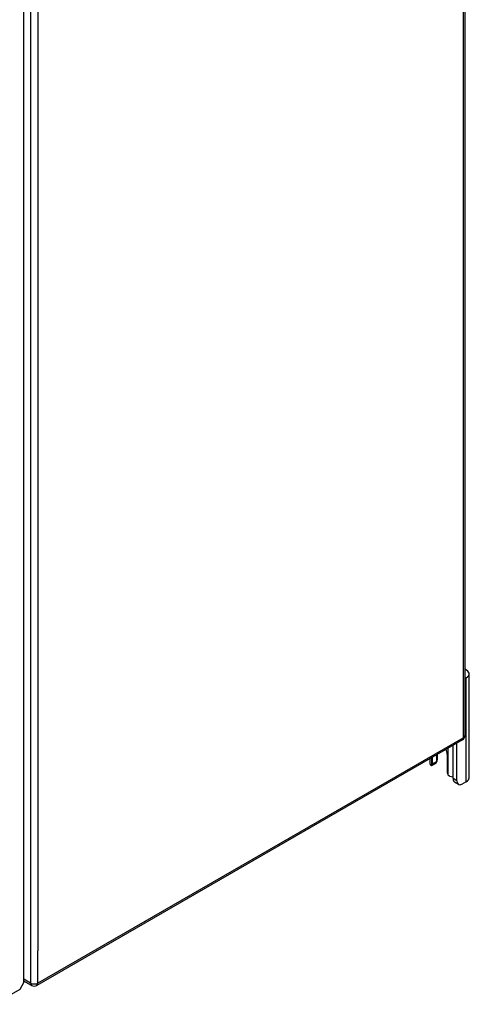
# Model space of a CAD drawing. Header units: inches. Extents: x 378.5 to 447.1, y 142.6 to 213.3.
# Tile 41 of 112: x 438.3 to 447.1, y 142.6 to 161.9. Entities that reach past the tile are written whole.
import ezdxf

# ---------------------------------------------------------------- set-up
doc = ezdxf.new("R2010")
doc.units = ezdxf.units.IN
doc.header["$MEASUREMENT"] = 0
doc.layers.add('Visible Edges(ANSI)', color=7, linetype='Continuous', lineweight=25)
doc.layers.add('Visible Tangent Edges(ANSI)', color=7, linetype='Continuous', lineweight=25)

msp = doc.modelspace()

# ---------------------------------------------------------------- linework, layer by layer
at = {"layer": 'Visible Edges(ANSI)'}
for p, q in [((447.013, 177.945), (447.013, 147.897)), ((438.367, 143.059), (438.367, 172.945)), ((447.039, 149.032), (447.013, 149.017)), ((447.094, 147.068), (447.094, 149.109)), ((446.963, 147.811), (438.618, 142.993)), ((446.78, 147.054), (446.78, 147.705)), ((446.854, 147.011), (446.854, 147.748)), ((446.38, 147.337), (446.38, 147.474)), ((446.454, 147.517), (446.454, 147.38)), ((446.476, 147.425), (446.476, 147.53)), ((446.667, 147.529), (446.667, 147.171)), ((446.327, 147.444), (446.327, 147.349)), ((446.441, 147.351), (446.367, 147.309)), ((446.886, 146.94), (446.812, 146.983)), ((447.039, 146.991), (446.964, 146.948)), ((438.367, 143.059), (438.285, 142.916)), ((438.519, 142.993), (438.367, 143.08))]:
    msp.add_line(p, q, dxfattribs=at)
at = {"layer": 'Visible Edges(ANSI)', "flags": 128}
for points in [[(446.367, 147.309), (446.366, 147.308), (446.365, 147.308), (446.364, 147.307), (446.363, 147.307), (446.362, 147.307), (446.36, 147.306), (446.359, 147.306), (446.358, 147.306), (446.357, 147.306), (446.356, 147.306), (446.355, 147.306), (446.354, 147.307), (446.352, 147.307), (446.351, 147.307), (446.35, 147.308), (446.349, 147.308), (446.348, 147.309), (446.347, 147.309), (446.346, 147.31), (446.345, 147.311), (446.344, 147.312), (446.343, 147.313), (446.342, 147.314), (446.341, 147.315)], [(446.462, 147.385), (446.462, 147.384), (446.461, 147.384), (446.461, 147.383), (446.461, 147.383), (446.46, 147.382), (446.46, 147.382), (446.46, 147.382), (446.46, 147.381), (446.459, 147.381), (446.459, 147.38), (446.458, 147.38), (446.458, 147.379), (446.458, 147.379), (446.457, 147.379), (446.457, 147.378), (446.457, 147.378), (446.456, 147.377), (446.456, 147.377), (446.456, 147.376), (446.455, 147.376), (446.455, 147.376), (446.454, 147.375), (446.454, 147.375), (446.454, 147.374)], [(446.716, 147.098), (446.714, 147.099), (446.712, 147.099), (446.71, 147.1), (446.709, 147.101), (446.707, 147.102), (446.705, 147.103), (446.703, 147.104), (446.702, 147.105), (446.7, 147.106), (446.698, 147.107), (446.697, 147.108), (446.695, 147.109), (446.694, 147.111), (446.692, 147.112), (446.691, 147.113), (446.689, 147.115), (446.688, 147.116), (446.687, 147.118), (446.685, 147.12), (446.684, 147.121), (446.683, 147.123), (446.682, 147.125), (446.681, 147.126), (446.68, 147.128)]]:
    msp.add_lwpolyline(points, dxfattribs=at)
at = {"layer": 'Visible Edges(ANSI)'}
for centre, start, end in [((446.914, 147.897), 300, 0), ((438.568, 143.079), 240, 300)]:
    msp.add_arc(centre, 0.099, start, end, dxfattribs=at)
for centre, major_axis, start_param, end_param in [((446.907, 149.109), (0.188, 0), 5.497787, 7.25497), ((446.523, 147.612), (0.102, -0.176), 0.785398, 1.335218), ((446.463, 147.349), (-0.136, 0), 0, 0.457575), ((446.336, 147.362), (0.031, -0.0537), 6.282025, 7.068583), ((446.41, 147.405), (0.031, -0.0537), 0, 0.785398), ((446.288, 147.425), (0.187, 0), 5.900503, 6.283185), ((446.711, 147.146), (-0.031, 0.0537), 0.785398, 1.571956), ((446.776, 147.169), (0.136, 0), 4.254814, 4.739895), ((446.89, 147.118), (-0.078, -0.135), 5.497787, 6.283185), ((446.964, 147.075), (-0.078, -0.135), 5.497787, 7.068583), ((446.907, 147.068), (0.188, 0), 5.497787, 6.283185)]:
    msp.add_ellipse(centre, major_axis=major_axis, ratio=0.57735, start_param=start_param, end_param=end_param, dxfattribs=at)
at = {"layer": 'Visible Tangent Edges(ANSI)'}
for p, q in [((446.984, 147.856), (446.984, 177.905)), ((438.498, 173.087), (438.498, 143.038)), ((438.638, 172.454), (438.638, 143.671)), ((447.039, 146.991), (447.039, 149.032)), ((446.984, 147.856), (438.638, 143.038)), ((446.367, 147.309), (446.367, 147.467)), ((446.68, 147.647), (446.68, 147.128)), ((446.454, 147.38), (446.38, 147.337)), ((446.854, 147.011), (446.78, 147.054)), ((438.638, 143.038), (438.638, 143.671)), ((438.498, 143.038), (438.367, 143.114)), ((438.285, 142.916), (437.777, 142.623))]:
    msp.add_line(p, q, dxfattribs=at)
for centre, major_axis, start_param, end_param in [((446.914, 147.897), (0.0495, -0.0857), 0, 0.785398), ((446.914, 147.897), (0.099, 0), 5.497787, 6.283185), ((438.568, 143.079), (-0.0495, -0.0857), 5.497787, 6.283185), ((438.568, 143.079), (0.099, 0), 3.926991, 5.497787), ((438.568, 143.079), (0.0495, -0.0857), 0, 0.785398)]:
    msp.add_ellipse(centre, major_axis=major_axis, ratio=0.57735, start_param=start_param, end_param=end_param, dxfattribs=at)

doc.saveas('drawing.dxf')
